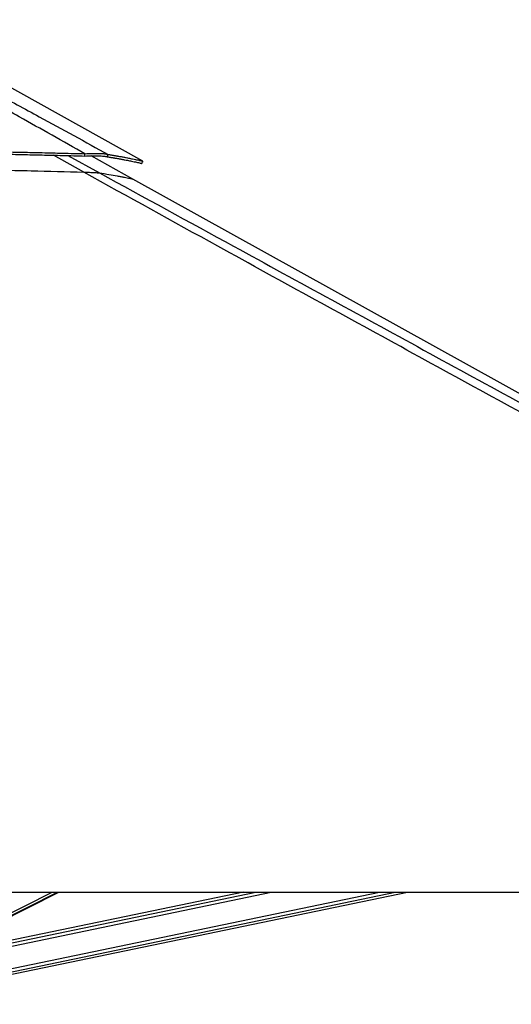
# Model space of a CAD drawing. Header units: millimetres. Extents: x 20 to 20084, y 40 to 15282.
# Tile 11 of 93: x 4232 to 4998, y 5865 to 7401. Entities that reach past the tile are written whole.
import ezdxf

# ---------------------------------------------------------------- set-up
doc = ezdxf.new("R2010")
doc.units = ezdxf.units.MM
doc.header["$LTSCALE"] = 2

msp = doc.modelspace()

# ---------------------------------------------------------------- linework, layer by layer
at = {"color": 7, "linetype": 'Continuous', "lineweight": 25}
for p, q in [((4424.12, 7180.26), (4040.29, 7393.46)), ((4333.48, 7188.29), (4333.72, 7191.89)), ((4368.23, 7187.15), (4369.96, 7190.75)), ((4408.52, 7152.32), (4343.13, 7188.64)), ((5196.27, 6714.76), (4408.52, 7152.32)), ((3843.27, 6039.57), (6383.19, 6039.57)), ((4580.65, 6039.57), (3983.36, 5915.51)), ((3993.94, 5864.6), (4836.34, 6039.57)), ((4091.6, 5937.99), (4292.84, 6039.57))]:
    msp.add_line(p, q, dxfattribs=at)
at = {"color": 8, "linetype": 'Continuous', "lineweight": 25}
for p, q in [((4331.77, 7163.1), (4284.44, 7189.5)), ((4306.82, 7188.96), (4356.12, 7161.96)), ((3984.16, 5911.67), (4599.91, 6039.57)), ((3985.16, 5906.85), (4624.14, 6039.57)), ((3992.14, 5873.22), (4793.05, 6039.57)), ((3993.15, 5868.4), (4817.24, 6039.57)), ((4073.87, 5934.31), (4282.4, 6039.57)), ((4088.36, 5937.32), (4290.93, 6039.57))]:
    msp.add_line(p, q, dxfattribs=at)
at = {"color": 7, "linetype": 'Continuous', "lineweight": 25, "flags": 128}
msp.add_lwpolyline([(4422.21, 7176.74), (4423.18, 7178.49), (4424.16, 7180.24)], dxfattribs=at)
at = {"color": 7, "linetype": 'Continuous', "lineweight": 25}
for points, knots in [([(4333.72, 7191.89), (4299.51, 7211.08), (4243.07, 7242.74), (4165.09, 7287.12), (4110.54, 7318.62), (4067.5, 7343.96), (4035.7, 7363), (4004.43, 7382.14), (3984.68, 7394.71), (3974.8, 7401)], [0, 0, 0, 0, 0.27769504, 0.45813139, 0.6385805, 0.72887492, 0.81916745, 0.90959129, 1, 1, 1, 1]), ([(3980.01, 7401), (3992.48, 7394.74), (4017.41, 7382.22), (4053.32, 7363.13), (4088.82, 7344.12), (4135.62, 7318.76), (4193.54, 7287.2), (4275.56, 7242.38), (4334.19, 7210.32), (4369.96, 7190.75)], [0, 0, 0, 0, 0.0895505, 0.1791159, 0.2688698, 0.3586256, 0.5384695, 0.7183323, 1, 1, 1, 1]), ([(3352.71, 7192.84), (3375.55, 7193.63), (3421.96, 7195.22), (3492.55, 7197), (3565.08, 7198.39), (3639.33, 7199.34), (3715.27, 7199.89), (3784.15, 7200), (3845.77, 7199.85), (3899.94, 7199.53), (3955.26, 7199.03), (4011.96, 7198.35), (4064.95, 7197.57), (4114.32, 7196.72), (4160.15, 7195.85), (4201.03, 7195), (4236.86, 7194.2), (4267.5, 7193.5), (4299.93, 7192.73), (4322.18, 7192.18), (4333.72, 7191.89)], [0, 0, 0, 0, 0.0699474, 0.1421134, 0.216098, 0.2918514, 0.3691691, 0.4481615, 0.502253, 0.5573434, 0.6135897, 0.6711755, 0.730548, 0.7755281, 0.8220901, 0.8707305, 0.900633, 0.9317723, 0.9646054, 1, 1, 1, 1]), ([(3352.96, 7189.24), (3375.79, 7190.03), (3422.18, 7191.64), (3492.75, 7193.44), (3565.24, 7194.85), (3639.45, 7195.83), (3715.35, 7196.38), (3784.19, 7196.5), (3845.77, 7196.35), (3899.91, 7196.03), (3955.19, 7195.53), (4011.86, 7194.84), (4064.82, 7194.05), (4114.16, 7193.19), (4159.98, 7192.3), (4200.84, 7191.44), (4236.65, 7190.64), (4267.28, 7189.92), (4299.7, 7189.14), (4321.94, 7188.58), (4333.48, 7188.29)], [0, 0, 0, 0, 0.0699581, 0.1421301, 0.2161164, 0.2918676, 0.3691803, 0.4481655, 0.5022519, 0.5573371, 0.6135789, 0.671161, 0.7305314, 0.775511, 0.8220738, 0.8707166, 0.9006213, 0.9317635, 0.9646004, 1, 1, 1, 1]), ([(4333.72, 7191.89), (4337.56, 7192.08), (4343.46, 7192.38), (4350.66, 7192.47), (4355.82, 7192.41), (4360.44, 7192.2), (4364.36, 7191.84), (4367.61, 7191.36), (4369.17, 7190.95), (4369.96, 7190.75)], [0, 0, 0, 0, 0.2383638, 0.3663808, 0.4913272, 0.6205367, 0.7504462, 0.8732427, 1, 1, 1, 1]), ([(4369.96, 7190.75), (4370.42, 7190.67), (4371.41, 7190.51), (4373.01, 7190.25), (4374.84, 7189.95), (4376.75, 7189.63), (4378.56, 7189.32), (4380.16, 7189.05), (4381.49, 7188.82), (4382.64, 7188.62), (4383.62, 7188.45), (4385.26, 7188.16), (4387.45, 7187.76), (4390.24, 7187.26), (4392.89, 7186.77), (4395.45, 7186.28), (4398.38, 7185.72), (4401.57, 7185.1), (4404.91, 7184.43), (4408.59, 7183.68), (4412.41, 7182.89), (4416.07, 7182.1), (4419.29, 7181.39), (4421.91, 7180.79), (4423.56, 7180.4), (4424.26, 7180.23), (4424.12, 7180.25), (4424.11, 7180.25)], [0, 0, 0, 0, 0.01323924, 0.02906409, 0.04749945, 0.06834848, 0.08764346, 0.10388897, 0.11908128, 0.13051333, 0.14115061, 0.15143609, 0.18526505, 0.21576491, 0.24975051, 0.28193043, 0.31301119, 0.36570759, 0.41543981, 0.46347857, 0.5453902, 0.62401848, 0.70014312, 0.79927057, 0.89613223, 0.99147813, 1, 1, 1, 1]), ([(4333.48, 7188.29), (4337.19, 7188.45), (4342.89, 7188.69), (4349.85, 7188.75), (4354.82, 7188.68), (4359.24, 7188.47), (4362.98, 7188.14), (4366.04, 7187.7), (4367.5, 7187.34), (4368.23, 7187.15)], [0, 0, 0, 0, 0.239235, 0.3672311, 0.491923, 0.6207627, 0.7503575, 0.8730505, 1, 1, 1, 1]), ([(4368.23, 7187.15), (4368.68, 7187.08), (4369.67, 7186.92), (4371.27, 7186.66), (4373.09, 7186.36), (4374.99, 7186.05), (4376.79, 7185.74), (4378.39, 7185.47), (4379.72, 7185.24), (4380.86, 7185.04), (4381.83, 7184.87), (4383.47, 7184.59), (4385.66, 7184.2), (4388.43, 7183.69), (4391.07, 7183.21), (4393.61, 7182.73), (4396.53, 7182.18), (4399.71, 7181.56), (4403.04, 7180.9), (4406.71, 7180.16), (4410.51, 7179.37), (4414.16, 7178.59), (4417.36, 7177.88), (4419.97, 7177.29), (4421.61, 7176.91), (4422.31, 7176.73), (4422.18, 7176.75), (4422.17, 7176.75)], [0, 0, 0, 0, 0.013239, 0.0290635, 0.0474985, 0.0683471, 0.0876417, 0.1038869, 0.1190789, 0.1305107, 0.1411477, 0.151433, 0.1852612, 0.2157604, 0.2497453, 0.2819247, 0.313005, 0.3657007, 0.4154325, 0.4634709, 0.5453825, 0.6240113, 0.7001368, 0.7992658, 0.8961297, 0.9914779, 1, 1, 1, 1]), ([(3354.68, 7164.05), (3382.66, 7165.07), (3438.62, 7167.11), (3524.32, 7169.29), (3611.8, 7170.87), (3701.05, 7171.79), (3790.36, 7172.07), (3879.69, 7171.75), (3969.02, 7170.89), (4058.31, 7169.54), (4151.92, 7167.68), (4243.08, 7165.51), (4304.44, 7163.84), (4331.77, 7163.1)], [0, 0, 0, 0, 0.08601713, 0.17204074, 0.26334648, 0.35465304, 0.44596031, 0.53726801, 0.62857585, 0.71988361, 0.81119111, 0.91591118, 1, 1, 1, 1]), ([(5149.59, 6713.51), (5048.03, 6769.11), (4844.9, 6880.33), (4572.04, 7030.06), (4401.39, 7124.55), (4331.77, 7163.1)], [0, 0, 0, 0, 0.3718538, 0.7437081, 1, 1, 1, 1]), ([(4331.77, 7163.1), (4333.27, 7163.06), (4336.27, 7162.98), (4340.67, 7162.83), (4344.84, 7162.68), (4348.49, 7162.52), (4351.42, 7162.36), (4354.37, 7162.17), (4355.43, 7162.04), (4356.12, 7161.96)], [0, 0, 0, 0, 0.1321462, 0.2641373, 0.3978222, 0.5312942, 0.6515271, 0.7718291, 1, 1, 1, 1]), ([(4356.12, 7161.96), (4425.87, 7123.79), (4597.83, 7029.69), (4871.19, 6880.33), (5074.9, 6769.11), (5176.75, 6713.51)], [0, 0, 0, 0, 0.2544074, 0.6272032, 1, 1, 1, 1])]:
    msp.add_open_spline(points, degree=3, knots=knots, dxfattribs=at)
at = {"color": 8, "linetype": 'Continuous', "lineweight": 25}
msp.add_open_spline([(4356.12, 7161.96), (4361.29, 7161.15), (4371.63, 7159.53), (4382.38, 7157.6), (4389.99, 7156.16), (4395.2, 7155.14), (4399.58, 7154.25), (4403.12, 7153.51), (4405.83, 7152.92), (4407.62, 7152.52), (4408.54, 7152.3), (4408.51, 7152.29), (4408.5, 7152.29)], degree=3, knots=[0, 0, 0, 0, 0.16173546, 0.32360693, 0.41380465, 0.50403223, 0.59423034, 0.68446114, 0.77465955, 0.8648929, 0.95509152, 1, 1, 1, 1], dxfattribs=at)

doc.saveas('drawing.dxf')
